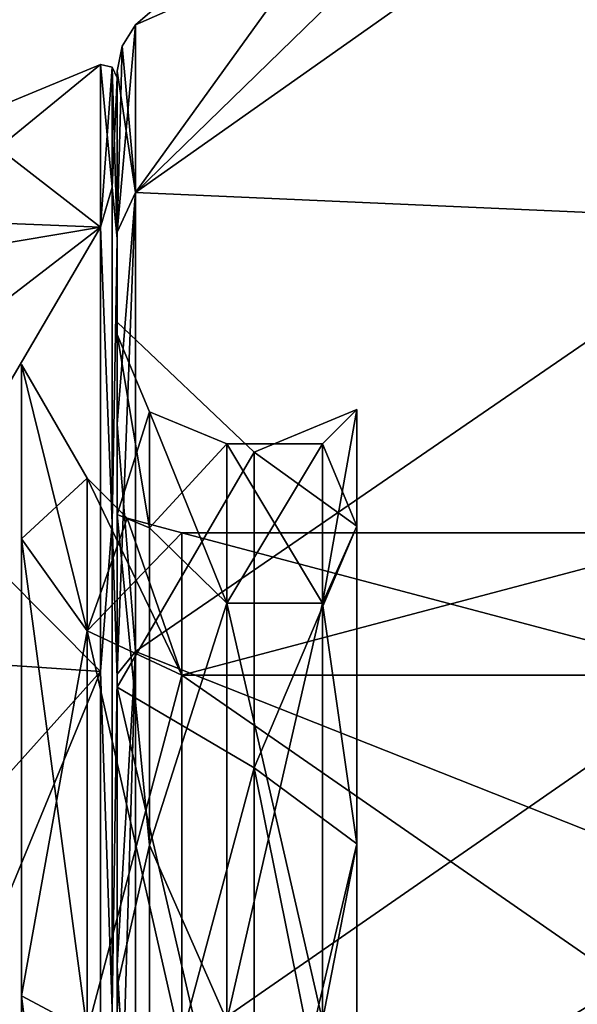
# Model space of a CAD drawing. Header units: millimetres. Extents: x -129 to 0, y -129 to 137.
# Tile 35 of 59: x -112.71 to -108.64, y 42.57 to 49.77. Entities that reach past the tile are written whole.
import ezdxf

# ---------------------------------------------------------------- set-up
doc = ezdxf.new("R2010")
doc.units = ezdxf.units.MM
doc.header["$LTSCALE"] = 65.185185
for name, color, linetype in [('178', 7, 'CONTINUOUS'), ('179', 7, 'CONTINUOUS'), ('187', 7, 'CONTINUOUS'), ('210', 7, 'CONTINUOUS'), ('211', 7, 'CONTINUOUS'), ('214', 7, 'CONTINUOUS'), ('216', 7, 'CONTINUOUS'), ('217', 7, 'CONTINUOUS'), ('219', 7, 'CONTINUOUS'), ('220', 7, 'CONTINUOUS'), ('221', 7, 'CONTINUOUS'), ('222', 7, 'CONTINUOUS'), ('223', 7, 'CONTINUOUS'), ('232', 7, 'CONTINUOUS'), ('233', 7, 'CONTINUOUS'), ('304', 7, 'CONTINUOUS'), ('336', 7, 'CONTINUOUS'), ('338', 7, 'CONTINUOUS'), ('339', 7, 'CONTINUOUS'), ('340', 7, 'CONTINUOUS'), ('341', 7, 'CONTINUOUS'), ('342', 7, 'CONTINUOUS'), ('343', 7, 'CONTINUOUS'), ('344', 7, 'CONTINUOUS'), ('345', 7, 'CONTINUOUS')]:
    doc.layers.add(name, color=color, linetype=linetype)

msp = doc.modelspace()

# ---------------------------------------------------------------- linework, layer by layer
at = {"layer": '178', "linetype": 'CONTINUOUS'}
for points in [[(-112, 48.2169, 4.4055), (-112, 49.3951), (-112, 48.1696, 4.3877), (-112, 48.2169, 4.4055)], [(-112, 49.3951), (-112, 48.2169, -4.4054), (-112, 49.3453), (-112, 49.3951)], [(-112, 49.3951), (-112, 49.3453), (-112, 48.1696, 4.3877), (-112, 49.3951)], [(-112, 49.3453), (-112, 48.2169, -4.4054), (-112, 48.1696, -4.3877), (-112, 49.3453)], [(-112, 46.8147, 6.2358), (-112, 48.2169, 4.4055), (-112, 44.9576, 7.5997), (-112, 46.8147, 6.2358)], [(-112, 44.9576, 7.5997), (-112, 48.2169, 4.4055), (-112, 48.1696, 4.3877), (-112, 44.9576, 7.5997)], [(-112, 48.2169, -4.4054), (-112, 46.8147, -6.2358), (-112, 48.1696, -4.3877), (-112, 48.2169, -4.4054)], [(-112, 48.1696, -4.3877), (-112, 46.8147, -6.2358), (-112, 44.9576, -7.5997), (-112, 48.1696, -4.3877)], [(-112, 44.9862, 7.6406), (-112, 46.8147, 6.2358), (-112, 44.9576, 7.5997), (-112, 44.9862, 7.6406)], [(-112, 46.8147, -6.2358), (-112, 44.9862, -7.6406), (-112, 44.9576, -7.5997), (-112, 46.8147, -6.2358)], [(-112, 42.8561, 8.5239), (-112, 44.9862, 7.6406), (-112, 40.57, 8.7753), (-112, 42.8561, 8.5239)], [(-112, 40.57, 8.7753), (-112, 44.9862, 7.6406), (-112, 44.9576, 7.5997), (-112, 40.57, 8.7753)], [(-112, 44.9862, -7.6406), (-112, 42.8561, -8.5239), (-112, 44.9576, -7.5997), (-112, 44.9862, -7.6406)], [(-112, 44.9576, -7.5997), (-112, 42.8561, -8.5239), (-112, 40.57, -8.7753), (-112, 44.9576, -7.5997)], [(-112, 40.57, 8.8251), (-112, 42.8561, 8.5239), (-112, 40.57, 8.7753), (-112, 40.57, 8.8251)], [(-112, 42.8561, -8.5239), (-112, 40.57, -8.8251), (-112, 40.57, -8.7753), (-112, 42.8561, -8.5239)]]:
    msp.add_3dface(points, dxfattribs=at)
at = {"layer": '179', "linetype": 'CONTINUOUS'}
for points in [[(-107.2761, 51.7482, 5.3831), (-107.2761, 52.9769), (-111.8671, 48.5067, 4.5822), (-107.2761, 51.7482, 5.3831)], [(-111.8671, 48.5067, 4.5822), (-107.2761, 52.9769), (-109.5418, 51.7361), (-111.8671, 48.5067, 4.5822)], [(-107.2761, 48.3056, 9.7001), (-107.2761, 51.7482, 5.3831), (-111.8671, 48.5067, 4.5822), (-107.2761, 48.3056, 9.7001)], [(-111.8671, 49.7345), (-111.8671, 48.5067, 4.5822), (-109.5418, 51.7361), (-111.8671, 49.7345)], [(-111.8671, 45.1523, 7.9367), (-107.2761, 48.3056, 9.7001), (-111.8671, 48.5067, 4.5822), (-111.8671, 45.1523, 7.9367)], [(-107.2761, 43.3308, 12.0958), (-107.2761, 48.3056, 9.7001), (-111.8671, 45.1523, 7.9367), (-107.2761, 43.3308, 12.0958)], [(-111.8671, 40.57, 9.1645), (-107.2761, 43.3308, 12.0958), (-111.8671, 45.1523, 7.9367), (-111.8671, 40.57, 9.1645)], [(-107.2761, 37.8092, 12.0958), (-107.2761, 43.3308, 12.0958), (-111.8671, 40.57, 9.1645), (-107.2761, 37.8092, 12.0958)]]:
    msp.add_3dface(points, dxfattribs=at)
at = {"layer": '187', "linetype": 'CONTINUOUS'}
for points in [[(-111.8671, 49.7345), (-109.5418, 51.7361), (-107.2761, 51.7482, -5.3831), (-111.8671, 49.7345)], [(-111.8671, 49.7345), (-107.2761, 51.7482, -5.3831), (-111.8671, 48.5067, -4.5822), (-111.8671, 49.7345)], [(-107.2761, 51.7482, -5.3831), (-107.2761, 48.3056, -9.7001), (-111.8671, 48.5067, -4.5822), (-107.2761, 51.7482, -5.3831)], [(-111.8671, 48.5067, -4.5822), (-107.2761, 48.3056, -9.7001), (-111.8671, 45.1523, -7.9367), (-111.8671, 48.5067, -4.5822)], [(-107.2761, 48.3056, -9.7001), (-107.2761, 43.3308, -12.0958), (-111.8671, 45.1523, -7.9367), (-107.2761, 48.3056, -9.7001)], [(-111.8671, 45.1523, -7.9367), (-107.2761, 43.3308, -12.0958), (-111.8671, 40.57, -9.1645), (-111.8671, 45.1523, -7.9367)], [(-107.2761, 43.3308, -12.0958), (-107.2761, 37.8092, -12.0958), (-111.8671, 40.57, -9.1645), (-107.2761, 43.3308, -12.0958)]]:
    msp.add_3dface(points, dxfattribs=at)
at = {"layer": '210', "linetype": 'CONTINUOUS'}
for points in [[(-111.8671, 49.7345), (-111.8671, 48.5067, -4.5822), (-111.9656, 49.5774), (-111.8671, 49.7345)], [(-111.8671, 48.5067, -4.5822), (-112, 49.3951), (-111.9656, 49.5774), (-111.8671, 48.5067, -4.5822)], [(-112, 48.2169, -4.4054), (-112, 49.3951), (-111.8671, 48.5067, -4.5822), (-112, 48.2169, -4.4054)], [(-112, 46.8147, -6.2358), (-112, 48.2169, -4.4054), (-111.8671, 48.5067, -4.5822), (-112, 46.8147, -6.2358)], [(-112, 46.8147, -6.2358), (-111.8671, 48.5067, -4.5822), (-111.8671, 45.1523, -7.9367), (-112, 46.8147, -6.2358)], [(-112, 44.9862, -7.6406), (-112, 46.8147, -6.2358), (-111.8671, 45.1523, -7.9367), (-112, 44.9862, -7.6406)], [(-112, 42.8561, -8.5239), (-112, 44.9862, -7.6406), (-111.8671, 45.1523, -7.9367), (-112, 42.8561, -8.5239)], [(-112, 42.8561, -8.5239), (-111.8671, 45.1523, -7.9367), (-111.8671, 40.57, -9.1645), (-112, 42.8561, -8.5239)], [(-112, 40.57, -8.8251), (-112, 42.8561, -8.5239), (-111.8671, 40.57, -9.1645), (-112, 40.57, -8.8251)]]:
    msp.add_3dface(points, dxfattribs=at)
at = {"layer": '211', "linetype": 'CONTINUOUS'}
for points in [[(-112, 48.2169, 4.4055), (-111.8671, 48.5067, 4.5822), (-111.8671, 49.7345), (-112, 48.2169, 4.4055)], [(-112, 48.2169, 4.4055), (-111.8671, 49.7345), (-111.9656, 49.5774), (-112, 48.2169, 4.4055)], [(-112, 49.3951), (-112, 48.2169, 4.4055), (-111.9656, 49.5774), (-112, 49.3951)], [(-112, 48.2169, 4.4055), (-112, 46.8147, 6.2358), (-111.8671, 48.5067, 4.5822), (-112, 48.2169, 4.4055)], [(-112, 46.8147, 6.2358), (-112, 44.9862, 7.6406), (-111.8671, 48.5067, 4.5822), (-112, 46.8147, 6.2358)], [(-112, 44.9862, 7.6406), (-111.8671, 45.1523, 7.9367), (-111.8671, 48.5067, 4.5822), (-112, 44.9862, 7.6406)], [(-112, 44.9862, 7.6406), (-112, 42.8561, 8.5239), (-111.8671, 45.1523, 7.9367), (-112, 44.9862, 7.6406)], [(-112, 42.8561, 8.5239), (-112, 40.57, 8.8251), (-111.8671, 45.1523, 7.9367), (-112, 42.8561, 8.5239)], [(-112, 40.57, 8.8251), (-111.8671, 40.57, 9.1645), (-111.8671, 45.1523, 7.9367), (-112, 40.57, 8.8251)]]:
    msp.add_3dface(points, dxfattribs=at)
at = {"layer": '214', "linetype": 'CONTINUOUS'}
for points in [[(-112.1235, 48.2539, 4.4363), (-112.1235, 49.4425), (-113.9514, 47.9479, 2.3972), (-112.1235, 48.2539, 4.4363)], [(-113.9514, 47.9479, 2.3972), (-112.1235, 49.4425), (-113.1248, 49.0283), (-113.9514, 47.9479, 2.3972)], [(-112.1235, 45.0063, 7.6838), (-112.1235, 48.2539, 4.4363), (-113.9514, 45.1298, 6.276), (-112.1235, 45.0063, 7.6838)], [(-113.9514, 45.1298, 6.276), (-112.1235, 48.2539, 4.4363), (-113.9514, 46.846, 4.5598), (-113.9514, 45.1298, 6.276)], [(-113.9514, 46.846, 4.5598), (-112.1235, 48.2539, 4.4363), (-113.9514, 47.9479, 2.3972), (-113.9514, 46.846, 4.5598)], [(-113.9514, 42.9672, 7.3779), (-112.1235, 45.0063, 7.6838), (-113.9514, 45.1298, 6.276), (-113.9514, 42.9672, 7.3779)], [(-112.1235, 40.57, 8.8725), (-112.1235, 45.0063, 7.6838), (-113.9514, 40.57, 7.7575), (-112.1235, 40.57, 8.8725)], [(-113.9514, 40.57, 7.7575), (-112.1235, 45.0063, 7.6838), (-113.9514, 42.9672, 7.3779), (-113.9514, 40.57, 7.7575)]]:
    msp.add_3dface(points, dxfattribs=at)
at = {"layer": '216', "linetype": 'CONTINUOUS'}
for points in [[(-111.5278, 46.02), (-107.6, 46.02), (-107.6, 44.9791, 3.2034), (-111.5278, 46.02)], [(-111.5278, 44.9791, 3.2034), (-111.5278, 46.02), (-107.6, 44.9791, 3.2034), (-111.5278, 44.9791, 3.2034)], [(-111.5278, 42.2541, 5.1833), (-111.5278, 44.9791, 3.2034), (-107.6, 42.2541, 5.1833), (-111.5278, 42.2541, 5.1833)], [(-107.6, 42.2541, 5.1833), (-111.5278, 44.9791, 3.2034), (-107.6, 44.9791, 3.2034), (-107.6, 42.2541, 5.1833)]]:
    msp.add_3dface(points, dxfattribs=at)
at = {"layer": '217', "linetype": 'CONTINUOUS'}
for points in [[(-112.2206, 46.42), (-112.2206, 45.3027, 3.4386), (-112.7, 47.2504), (-112.2206, 46.42)], [(-112.7, 47.2504), (-112.2206, 45.3027, 3.4386), (-112.7, 45.9745, 3.9267), (-112.7, 47.2504)], [(-112.2206, 45.3027, 3.4386), (-112.2206, 42.3777, 5.5637), (-112.7, 45.9745, 3.9267), (-112.2206, 45.3027, 3.4386)], [(-112.7, 45.9745, 3.9267), (-112.2206, 42.3777, 5.5637), (-112.7, 42.6343, 6.3534), (-112.7, 45.9745, 3.9267)], [(-112.2206, 42.3777, 5.5637), (-112.2206, 38.7623, 5.5637), (-112.7, 42.6343, 6.3534), (-112.2206, 42.3777, 5.5637)], [(-112.7, 42.6343, 6.3534), (-112.2206, 38.7623, 5.5637), (-112.7, 38.5057, 6.3534), (-112.7, 42.6343, 6.3534)]]:
    msp.add_3dface(points, dxfattribs=at)
at = {"layer": '219', "linetype": 'CONTINUOUS'}
for points in [[(-113.1248, 49.0283), (-112.1235, 49.4425), (-112.1235, 48.2539, -4.4363), (-113.1248, 49.0283)], [(-113.9514, 48.3275), (-113.1248, 49.0283), (-112.1235, 48.2539, -4.4363), (-113.9514, 48.3275)], [(-113.9514, 48.3275), (-112.1235, 48.2539, -4.4363), (-113.9514, 47.9479, -2.3972), (-113.9514, 48.3275)], [(-112.1235, 48.2539, -4.4363), (-112.1235, 45.0063, -7.6838), (-113.9514, 46.846, -4.5598), (-112.1235, 48.2539, -4.4363)], [(-113.9514, 47.9479, -2.3972), (-112.1235, 48.2539, -4.4363), (-113.9514, 46.846, -4.5598), (-113.9514, 47.9479, -2.3972)], [(-113.9514, 46.846, -4.5598), (-112.1235, 45.0063, -7.6838), (-113.9514, 45.1298, -6.276), (-113.9514, 46.846, -4.5598)], [(-113.9514, 45.1298, -6.276), (-112.1235, 45.0063, -7.6838), (-113.9514, 42.9672, -7.3779), (-113.9514, 45.1298, -6.276)], [(-112.1235, 45.0063, -7.6838), (-112.1235, 40.57, -8.8725), (-113.9514, 42.9672, -7.3779), (-112.1235, 45.0063, -7.6838)], [(-113.9514, 42.9672, -7.3779), (-112.1235, 40.57, -8.8725), (-113.9514, 40.57, -7.7575), (-113.9514, 42.9672, -7.3779)]]:
    msp.add_3dface(points, dxfattribs=at)
at = {"layer": '220', "linetype": 'CONTINUOUS'}
for points in [[(-107.6, 46.02), (-111.5278, 46.02), (-111.5278, 44.9791, -3.2034), (-107.6, 46.02)], [(-107.6, 46.02), (-111.5278, 44.9791, -3.2034), (-107.6, 44.9791, -3.2034), (-107.6, 46.02)], [(-111.5278, 44.9791, -3.2034), (-111.5278, 42.2541, -5.1833), (-107.6, 44.9791, -3.2034), (-111.5278, 44.9791, -3.2034)], [(-107.6, 44.9791, -3.2034), (-111.5278, 42.2541, -5.1833), (-107.6, 42.2541, -5.1833), (-107.6, 44.9791, -3.2034)]]:
    msp.add_3dface(points, dxfattribs=at)
at = {"layer": '221', "linetype": 'CONTINUOUS'}
for points in [[(-112.2206, 46.42), (-112.7, 47.2504), (-112.7, 45.9745, -3.9267), (-112.2206, 46.42)], [(-112.2206, 45.3027, -3.4386), (-112.2206, 46.42), (-112.7, 45.9745, -3.9267), (-112.2206, 45.3027, -3.4386)], [(-112.7, 42.6343, -6.3534), (-112.2206, 45.3027, -3.4386), (-112.7, 45.9745, -3.9267), (-112.7, 42.6343, -6.3534)], [(-112.2206, 42.3777, -5.5637), (-112.2206, 45.3027, -3.4386), (-112.7, 42.6343, -6.3534), (-112.2206, 42.3777, -5.5637)], [(-112.7, 38.5057, -6.3534), (-112.2206, 42.3777, -5.5637), (-112.7, 42.6343, -6.3534), (-112.7, 38.5057, -6.3534)]]:
    msp.add_3dface(points, dxfattribs=at)
at = {"layer": '222', "linetype": 'CONTINUOUS'}
for points in [[(-112.2206, 46.42), (-112.2206, 45.3027, -3.4386), (-111.9278, 46.1272), (-112.2206, 46.42)], [(-112.2206, 45.3027, -3.4386), (-111.5278, 46.02), (-111.9278, 46.1272), (-112.2206, 45.3027, -3.4386)], [(-111.5278, 44.9791, -3.2034), (-111.5278, 46.02), (-112.2206, 45.3027, -3.4386), (-111.5278, 44.9791, -3.2034)], [(-111.5278, 44.9791, -3.2034), (-112.2206, 45.3027, -3.4386), (-112.2206, 42.3777, -5.5637), (-111.5278, 44.9791, -3.2034)], [(-111.5278, 42.2541, -5.1833), (-111.5278, 44.9791, -3.2034), (-112.2206, 42.3777, -5.5637), (-111.5278, 42.2541, -5.1833)]]:
    msp.add_3dface(points, dxfattribs=at)
at = {"layer": '223', "linetype": 'CONTINUOUS'}
for points in [[(-111.5278, 44.9791, 3.2034), (-112.2206, 45.3027, 3.4386), (-112.2206, 46.42), (-111.5278, 44.9791, 3.2034)], [(-111.5278, 44.9791, 3.2034), (-112.2206, 46.42), (-111.9278, 46.1272), (-111.5278, 44.9791, 3.2034)], [(-111.5278, 46.02), (-111.5278, 44.9791, 3.2034), (-111.9278, 46.1272), (-111.5278, 46.02)], [(-111.5278, 44.9791, 3.2034), (-111.5278, 42.2541, 5.1833), (-112.2206, 45.3027, 3.4386), (-111.5278, 44.9791, 3.2034)], [(-111.5278, 42.2541, 5.1833), (-112.2206, 42.3777, 5.5637), (-112.2206, 45.3027, 3.4386), (-111.5278, 42.2541, 5.1833)]]:
    msp.add_3dface(points, dxfattribs=at)
at = {"layer": '232', "linetype": 'CONTINUOUS'}
for points in [[(-112.1235, 48.2539, -4.4363), (-112.1235, 49.4425), (-112.0381, 48.5471, -3.8416), (-112.1235, 48.2539, -4.4363)], [(-112.1235, 49.4425), (-112.0381, 49.4239), (-112.0381, 48.5471, -3.8416), (-112.1235, 49.4425)], [(-112, 49.3453), (-112, 48.1696, -4.3877), (-112.0381, 49.4239), (-112, 49.3453)], [(-112.0381, 49.4239), (-112, 48.1696, -4.3877), (-112.0381, 48.5471, -3.8416), (-112.0381, 49.4239)], [(-112.1235, 48.2539, -4.4363), (-112.0381, 48.5471, -3.8416), (-112.0381, 46.0903, -6.9223), (-112.1235, 48.2539, -4.4363)], [(-112.0381, 48.5471, -3.8416), (-112, 48.1696, -4.3877), (-112.0381, 46.0903, -6.9223), (-112.0381, 48.5471, -3.8416)], [(-112.1235, 45.0063, -7.6838), (-112.1235, 48.2539, -4.4363), (-112.0381, 46.0903, -6.9223), (-112.1235, 45.0063, -7.6838)], [(-112, 48.1696, -4.3877), (-112, 44.9576, -7.5997), (-112.0381, 46.0903, -6.9223), (-112, 48.1696, -4.3877)], [(-112.1235, 45.0063, -7.6838), (-112.0381, 46.0903, -6.9223), (-112.0381, 42.5402, -8.6319), (-112.1235, 45.0063, -7.6838)], [(-112.0381, 46.0903, -6.9223), (-112, 44.9576, -7.5997), (-112.0381, 42.5402, -8.6319), (-112.0381, 46.0903, -6.9223)], [(-112.1235, 40.57, -8.8725), (-112.1235, 45.0063, -7.6838), (-112.0381, 42.5402, -8.6319), (-112.1235, 40.57, -8.8725)], [(-112, 44.9576, -7.5997), (-112, 40.57, -8.7753), (-112.0381, 42.5402, -8.6319), (-112, 44.9576, -7.5997)]]:
    msp.add_3dface(points, dxfattribs=at)
at = {"layer": '233', "linetype": 'CONTINUOUS'}
for points in [[(-112.1235, 49.4425), (-112.1235, 48.2539, 4.4363), (-112.0381, 49.4239), (-112.1235, 49.4425)], [(-112.0381, 49.4239), (-112.1235, 48.2539, 4.4363), (-112.0381, 48.5471, 3.8416), (-112.0381, 49.4239)], [(-112, 49.3453), (-112.0381, 49.4239), (-112.0381, 48.5471, 3.8416), (-112, 49.3453)], [(-112, 48.1696, 4.3877), (-112, 49.3453), (-112.0381, 48.5471, 3.8416), (-112, 48.1696, 4.3877)], [(-112.1235, 48.2539, 4.4363), (-112.0381, 46.0903, 6.9223), (-112.0381, 48.5471, 3.8416), (-112.1235, 48.2539, 4.4363)], [(-112.0381, 46.0903, 6.9223), (-112, 48.1696, 4.3877), (-112.0381, 48.5471, 3.8416), (-112.0381, 46.0903, 6.9223)], [(-112.1235, 48.2539, 4.4363), (-112.1235, 45.0063, 7.6838), (-112.0381, 46.0903, 6.9223), (-112.1235, 48.2539, 4.4363)], [(-112, 44.9576, 7.5997), (-112, 48.1696, 4.3877), (-112.0381, 46.0903, 6.9223), (-112, 44.9576, 7.5997)], [(-112.1235, 45.0063, 7.6838), (-112.0381, 42.5402, 8.6319), (-112.0381, 46.0903, 6.9223), (-112.1235, 45.0063, 7.6838)], [(-112.0381, 42.5402, 8.6319), (-112, 44.9576, 7.5997), (-112.0381, 46.0903, 6.9223), (-112.0381, 42.5402, 8.6319)], [(-112.1235, 45.0063, 7.6838), (-112.1235, 40.57, 8.8725), (-112.0381, 42.5402, 8.6319), (-112.1235, 45.0063, 7.6838)], [(-112, 40.57, 8.7753), (-112, 44.9576, 7.5997), (-112.0381, 42.5402, 8.6319), (-112, 40.57, 8.7753)]]:
    msp.add_3dface(points, dxfattribs=at)
at = {"layer": '304', "color": 7, "linetype": 'CONTINUOUS'}
for points in [[(-112.7, 47.2504), (-112.7, 45.9745, 3.9267), (-112.7, 45.9745, -3.9267), (-112.7, 47.2504)], [(-112.7, 45.9745, 3.9267), (-112.7, 42.6343, 6.3534), (-112.7, 45.9745, -3.9267), (-112.7, 45.9745, 3.9267)], [(-112.7, 42.6343, 6.3534), (-112.7, 42.6343, -6.3534), (-112.7, 45.9745, -3.9267), (-112.7, 42.6343, 6.3534)], [(-112.7, 42.6343, 6.3534), (-112.7, 38.5057, 6.3534), (-112.7, 42.6343, -6.3534), (-112.7, 42.6343, 6.3534)], [(-112.7, 38.5057, 6.3534), (-112.7, 38.5057, -6.3534), (-112.7, 42.6343, -6.3534), (-112.7, 38.5057, 6.3534)]]:
    msp.add_3dface(points, dxfattribs=at)
at = {"layer": '336', "linetype": 'CONTINUOUS'}
for points in [[(-110.25, 46.0693, -3.175), (-110.25, 46.92), (-111.0001, 46.6092, -1.9624), (-110.25, 46.0693, -3.175)], [(-111.0001, 46.6092, -1.9624), (-110.25, 46.92), (-111.0001, 46.6092, 1.9624), (-111.0001, 46.6092, -1.9624)], [(-111.0001, 46.6092, 1.9624), (-110.25, 46.92), (-110.25, 46.0693, 3.175), (-111.0001, 46.6092, 1.9624)], [(-111.0001, 44.3023, -5.1374), (-110.25, 46.0693, -3.175), (-111.0001, 46.6092, -1.9624), (-111.0001, 44.3023, -5.1374)], [(-111.0001, 44.3023, 5.1374), (-111.0001, 46.6092, 1.9624), (-110.25, 46.0693, 3.175), (-111.0001, 44.3023, 5.1374)], [(-110.25, 43.745, -5.4993), (-110.25, 46.0693, -3.175), (-111.0001, 44.3023, -5.1374), (-110.25, 43.745, -5.4993)], [(-110.25, 43.745, 5.4993), (-111.0001, 44.3023, 5.1374), (-110.25, 46.0693, 3.175), (-110.25, 43.745, 5.4993)], [(-110.25, 40.57, 6.35), (-111, 40.57, 6.35), (-111.0001, 44.3023, 5.1374), (-110.25, 40.57, 6.35)], [(-110.25, 40.57, 6.35), (-111.0001, 44.3023, 5.1374), (-110.25, 43.745, 5.4993), (-110.25, 40.57, 6.35)], [(-111, 40.57, -6.35), (-110.25, 43.745, -5.4993), (-111.0001, 44.3023, -5.1374), (-111, 40.57, -6.35)], [(-111, 40.57, -6.35), (-110.25, 40.57, -6.35), (-110.25, 43.745, -5.4993), (-111, 40.57, -6.35)]]:
    msp.add_3dface(points, dxfattribs=at)
at = {"layer": '338', "linetype": 'CONTINUOUS'}
for points in [[(-111.0001, 46.6092, -1.9624), (-111.0001, 46.6092, 1.9624), (-112, 47.5601, -2.2712), (-111.0001, 46.6092, -1.9624)], [(-112, 44.8901, -5.9462), (-111.0001, 46.6092, -1.9624), (-112, 47.5601, -2.2712), (-112, 44.8901, -5.9462)], [(-112, 47.5601, -2.2712), (-111.0001, 46.6092, 1.9624), (-112, 47.5601, 2.2712), (-112, 47.5601, -2.2712)], [(-112, 47.5601, 2.2712), (-111.0001, 46.6092, 1.9624), (-112, 44.8901, 5.9462), (-112, 47.5601, 2.2712)], [(-111.0001, 44.3023, -5.1374), (-111.0001, 46.6092, -1.9624), (-112, 44.8901, -5.9462), (-111.0001, 44.3023, -5.1374)], [(-111.0001, 46.6092, 1.9624), (-111.0001, 44.3023, 5.1374), (-112, 44.8901, 5.9462), (-111.0001, 46.6092, 1.9624)], [(-111.0001, 44.3023, 5.1374), (-111, 40.57, 6.35), (-112, 44.8901, 5.9462), (-111.0001, 44.3023, 5.1374)], [(-111, 40.57, 6.35), (-112, 40.57, 7.3499), (-112, 44.8901, 5.9462), (-111, 40.57, 6.35)], [(-112, 40.57, -7.3499), (-111.0001, 44.3023, -5.1374), (-112, 44.8901, -5.9462), (-112, 40.57, -7.3499)], [(-111, 40.57, -6.35), (-111.0001, 44.3023, -5.1374), (-112, 40.57, -7.3499), (-111, 40.57, -6.35)]]:
    msp.add_3dface(points, dxfattribs=at)
at = {"layer": '339', "linetype": 'CONTINUOUS'}
for points in [[(-112, 44.8901, -5.9462), (-112, 47.5601, -2.2712), (-112, 46.1527, -4.0551), (-112, 44.8901, -5.9462)], [(-112, 47.5601, -2.2712), (-112, 47.5601, 2.2712), (-112, 47.47), (-112, 47.5601, -2.2712)], [(-112, 46.1527, -4.0551), (-112, 47.5601, -2.2712), (-112, 47.47), (-112, 46.1527, -4.0551)], [(-112, 47.5601, 2.2712), (-112, 44.8901, 5.9462), (-112, 46.1527, 4.0551), (-112, 47.5601, 2.2712)], [(-112, 47.47), (-112, 47.5601, 2.2712), (-112, 46.1527, 4.0551), (-112, 47.47)], [(-112, 42.7025, -6.5622), (-112, 44.8901, -5.9462), (-112, 46.1527, -4.0551), (-112, 42.7025, -6.5622)], [(-112, 46.1527, 4.0551), (-112, 44.8901, 5.9462), (-112, 42.7025, 6.5622), (-112, 46.1527, 4.0551)], [(-112, 40.57, -7.3499), (-112, 44.8901, -5.9462), (-112, 42.7025, -6.5622), (-112, 40.57, -7.3499)], [(-112, 44.8901, 5.9462), (-112, 40.57, 7.3499), (-112, 42.7025, 6.5622), (-112, 44.8901, 5.9462)], [(-112, 38.4375, -6.5622), (-112, 40.57, -7.3499), (-112, 42.7025, -6.5622), (-112, 38.4375, -6.5622)], [(-112, 42.7025, 6.5622), (-112, 40.57, 7.3499), (-112, 38.4375, 6.5622), (-112, 42.7025, 6.5622)]]:
    msp.add_3dface(points, dxfattribs=at)
at = {"layer": '340', "linetype": 'CONTINUOUS'}
for points in [[(-111.2, 46.67), (-111.2, 45.505, 3.5855), (-110.5, 46.67), (-111.2, 46.67)], [(-110.5, 46.67), (-111.2, 45.505, 3.5855), (-110.5, 45.505, 3.5855), (-110.5, 46.67)], [(-111.2, 45.505, 3.5855), (-111.2, 42.455, 5.8014), (-110.5, 45.505, 3.5855), (-111.2, 45.505, 3.5855)], [(-110.5, 45.505, 3.5855), (-111.2, 42.455, 5.8014), (-110.5, 42.455, 5.8014), (-110.5, 45.505, 3.5855)]]:
    msp.add_3dface(points, dxfattribs=at)
at = {"layer": '341', "linetype": 'CONTINUOUS'}
for points in [[(-110.25, 46.0693, 3.175), (-110.25, 46.92), (-110.5, 45.505, 3.5855), (-110.25, 46.0693, 3.175)], [(-110.25, 46.92), (-110.5, 46.67), (-110.5, 45.505, 3.5855), (-110.25, 46.92)], [(-110.25, 43.745, 5.4993), (-110.25, 46.0693, 3.175), (-110.5, 45.505, 3.5855), (-110.25, 43.745, 5.4993)], [(-110.25, 43.745, 5.4993), (-110.5, 45.505, 3.5855), (-110.5, 42.455, 5.8014), (-110.25, 43.745, 5.4993)], [(-110.25, 40.57, 6.35), (-110.25, 43.745, 5.4993), (-110.5, 42.455, 5.8014), (-110.25, 40.57, 6.35)]]:
    msp.add_3dface(points, dxfattribs=at)
at = {"layer": '342', "linetype": 'CONTINUOUS'}
for points in [[(-111.2, 46.67), (-110.5, 46.67), (-110.5, 45.505, -3.5855), (-111.2, 46.67)], [(-111.2, 45.505, -3.5855), (-111.2, 46.67), (-110.5, 45.505, -3.5855), (-111.2, 45.505, -3.5855)], [(-111.2, 42.455, -5.8014), (-111.2, 45.505, -3.5855), (-110.5, 42.455, -5.8014), (-111.2, 42.455, -5.8014)], [(-110.5, 42.455, -5.8014), (-111.2, 45.505, -3.5855), (-110.5, 45.505, -3.5855), (-110.5, 42.455, -5.8014)]]:
    msp.add_3dface(points, dxfattribs=at)
at = {"layer": '343', "linetype": 'CONTINUOUS'}
for points in [[(-110.25, 46.92), (-110.25, 46.0693, -3.175), (-110.5, 46.67), (-110.25, 46.92)], [(-110.5, 46.67), (-110.25, 46.0693, -3.175), (-110.5, 45.505, -3.5855), (-110.5, 46.67)], [(-110.25, 46.0693, -3.175), (-110.25, 43.745, -5.4993), (-110.5, 45.505, -3.5855), (-110.25, 46.0693, -3.175)], [(-110.25, 43.745, -5.4993), (-110.5, 42.455, -5.8014), (-110.5, 45.505, -3.5855), (-110.25, 43.745, -5.4993)], [(-110.25, 43.745, -5.4993), (-110.25, 40.57, -6.35), (-110.5, 42.455, -5.8014), (-110.25, 43.745, -5.4993)]]:
    msp.add_3dface(points, dxfattribs=at)
at = {"layer": '344', "linetype": 'CONTINUOUS'}
for points in [[(-112, 46.1527, -4.0551), (-112, 47.47), (-111.7657, 46.0557, -3.1672), (-112, 46.1527, -4.0551)], [(-112, 47.47), (-111.7657, 46.9043), (-111.7657, 46.0557, -3.1672), (-112, 47.47)], [(-111.2, 46.67), (-111.2, 45.505, -3.5855), (-111.7657, 46.9043), (-111.2, 46.67)], [(-111.7657, 46.9043), (-111.2, 45.505, -3.5855), (-111.7657, 46.0557, -3.1672), (-111.7657, 46.9043)], [(-112, 42.7025, -6.5622), (-112, 46.1527, -4.0551), (-111.7657, 43.7372, -5.4857), (-112, 42.7025, -6.5622)], [(-112, 46.1527, -4.0551), (-111.7657, 46.0557, -3.1672), (-111.7657, 43.7372, -5.4857), (-112, 46.1527, -4.0551)], [(-111.7657, 46.0557, -3.1672), (-111.2, 45.505, -3.5855), (-111.7657, 43.7372, -5.4857), (-111.7657, 46.0557, -3.1672)], [(-111.2, 45.505, -3.5855), (-111.2, 42.455, -5.8014), (-111.7657, 43.7372, -5.4857), (-111.2, 45.505, -3.5855)], [(-112, 42.7025, -6.5622), (-111.7657, 43.7372, -5.4857), (-111.7657, 40.57, -6.3343), (-112, 42.7025, -6.5622)], [(-111.7657, 43.7372, -5.4857), (-111.2, 42.455, -5.8014), (-111.7657, 40.57, -6.3343), (-111.7657, 43.7372, -5.4857)], [(-112, 38.4375, -6.5622), (-112, 42.7025, -6.5622), (-111.7657, 40.57, -6.3343), (-112, 38.4375, -6.5622)]]:
    msp.add_3dface(points, dxfattribs=at)
at = {"layer": '345', "linetype": 'CONTINUOUS'}
for points in [[(-112, 47.47), (-112, 46.1527, 4.0551), (-111.7657, 46.9043), (-112, 47.47)], [(-111.7657, 46.9043), (-112, 46.1527, 4.0551), (-111.7657, 46.0557, 3.1672), (-111.7657, 46.9043)], [(-111.2, 46.67), (-111.7657, 46.9043), (-111.7657, 46.0557, 3.1672), (-111.2, 46.67)], [(-111.2, 45.505, 3.5855), (-111.2, 46.67), (-111.7657, 46.0557, 3.1672), (-111.2, 45.505, 3.5855)], [(-112, 46.1527, 4.0551), (-112, 42.7025, 6.5622), (-111.7657, 43.7372, 5.4857), (-112, 46.1527, 4.0551)], [(-112, 46.1527, 4.0551), (-111.7657, 43.7372, 5.4857), (-111.7657, 46.0557, 3.1672), (-112, 46.1527, 4.0551)], [(-111.7657, 43.7372, 5.4857), (-111.2, 45.505, 3.5855), (-111.7657, 46.0557, 3.1672), (-111.7657, 43.7372, 5.4857)], [(-111.2, 42.455, 5.8014), (-111.2, 45.505, 3.5855), (-111.7657, 43.7372, 5.4857), (-111.2, 42.455, 5.8014)], [(-112, 42.7025, 6.5622), (-111.7657, 40.57, 6.3343), (-111.7657, 43.7372, 5.4857), (-112, 42.7025, 6.5622)], [(-111.7657, 40.57, 6.3343), (-111.2, 42.455, 5.8014), (-111.7657, 43.7372, 5.4857), (-111.7657, 40.57, 6.3343)], [(-112, 42.7025, 6.5622), (-112, 38.4375, 6.5622), (-111.7657, 40.57, 6.3343), (-112, 42.7025, 6.5622)]]:
    msp.add_3dface(points, dxfattribs=at)

doc.saveas('drawing.dxf')
